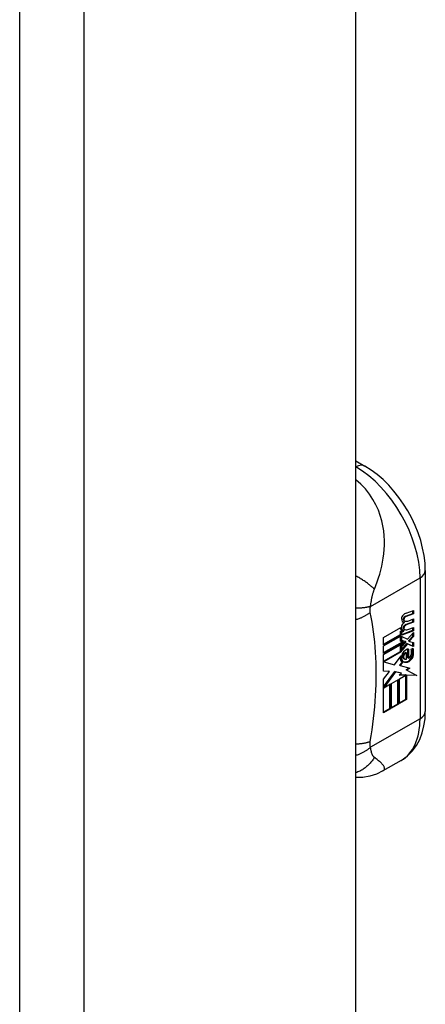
# Model space of a CAD drawing. Header units: inches. Extents: x 338.7 to 398.8, y 125.2 to 189.8.
# Tile 20 of 95: x 397.869 to 398.75, y 140.114 to 142.252. Entities that reach past the tile are written whole.
import ezdxf

# ---------------------------------------------------------------- set-up
doc = ezdxf.new("R2010")
doc.units = ezdxf.units.IN
doc.header["$MEASUREMENT"] = 0
doc.layers.add('Visible Edges(ANSI)', color=7, linetype='Continuous', lineweight=25)
doc.layers.add('Visible Tangent Edges(ANSI)', color=7, linetype='Continuous', lineweight=25)

msp = doc.modelspace()

# ---------------------------------------------------------------- linework, layer by layer
at = {"layer": 'Visible Edges(ANSI)'}
for p, q in [((398.5996, 125.6685), (398.5996, 155.5932)), ((398.5996, 141.2941), (398.6194, 141.2826)), ((398.7505, 141.0557), (398.7505, 140.7499)), ((398.7075, 140.9567), (398.7237, 140.9628)), ((398.7251, 140.9619), (398.7089, 140.9559)), ((398.709, 140.9635), (398.7251, 140.9691)), ((398.7237, 140.9628), (398.7237, 140.9686)), ((398.7251, 140.9619), (398.7237, 140.9628)), ((398.7251, 140.9691), (398.7251, 140.9619)), ((398.7052, 140.9433), (398.7038, 140.9441)), ((398.7056, 140.9461), (398.7042, 140.9469)), ((398.7075, 140.9384), (398.7237, 140.9444)), ((398.7251, 140.9436), (398.7089, 140.9376)), ((398.7145, 140.9469), (398.7251, 140.9508)), ((398.7237, 140.9444), (398.7237, 140.9503)), ((398.7251, 140.9436), (398.7237, 140.9444)), ((398.7251, 140.9508), (398.7251, 140.9436)), ((398.6599, 140.9105), (398.6974, 140.9321)), ((398.6599, 140.8959), (398.6966, 140.9171)), ((398.6981, 140.9163), (398.6599, 140.8943)), ((398.6599, 140.892), (398.6981, 140.914)), ((398.6966, 140.9238), (398.6995, 140.9252)), ((398.6966, 140.9171), (398.6966, 140.9238)), ((398.6981, 140.923), (398.6966, 140.9238)), ((398.6981, 140.9163), (398.6966, 140.9171)), ((398.6966, 140.9027), (398.6966, 140.9132)), ((398.701, 140.9243), (398.6981, 140.923)), ((398.6981, 140.923), (398.6981, 140.9163)), ((398.6981, 140.914), (398.6981, 140.9019)), ((398.7007, 140.9245), (398.6993, 140.9253)), ((398.6994, 140.9169), (398.7237, 140.926)), ((398.7251, 140.9252), (398.6994, 140.9156)), ((398.6994, 140.9218), (398.7039, 140.9239)), ((398.6994, 140.9156), (398.6994, 140.9218)), ((398.7039, 140.9255), (398.7025, 140.9263)), ((398.7039, 140.9239), (398.7039, 140.9255)), ((398.7056, 140.9277), (398.7042, 140.9286)), ((398.7119, 140.9064), (398.7251, 140.9214)), ((398.7145, 140.9284), (398.7251, 140.9324)), ((398.7145, 140.904), (398.7237, 140.9134)), ((398.7237, 140.926), (398.7237, 140.9318)), ((398.7251, 140.9252), (398.7237, 140.926)), ((398.7237, 140.9134), (398.7237, 140.9198)), ((398.7251, 140.9126), (398.7237, 140.9134)), ((398.7251, 140.9324), (398.7251, 140.9252)), ((398.7251, 140.9214), (398.7251, 140.9126)), ((398.6599, 140.8943), (398.6599, 140.9105)), ((398.6599, 140.8775), (398.701, 140.9011)), ((398.7029, 140.9006), (398.6599, 140.8758)), ((398.6599, 140.8736), (398.7064, 140.9003)), ((398.6599, 140.8758), (398.6599, 140.892)), ((398.6981, 140.9019), (398.6966, 140.9027)), ((398.6966, 140.8922), (398.7017, 140.8976)), ((398.6966, 140.88), (398.6966, 140.8922)), ((398.6981, 140.8914), (398.6966, 140.8922)), ((398.6981, 140.9019), (398.7029, 140.9006)), ((398.7064, 140.9003), (398.6981, 140.8914)), ((398.6981, 140.8914), (398.6981, 140.8792)), ((398.6994, 140.9125), (398.7119, 140.9064)), ((398.6994, 140.9036), (398.6994, 140.9125)), ((398.6994, 140.904), (398.7067, 140.9021)), ((398.7081, 140.9013), (398.6994, 140.9036)), ((398.6994, 140.8909), (398.7081, 140.9001)), ((398.6994, 140.8845), (398.7106, 140.8976)), ((398.712, 140.8968), (398.6994, 140.882)), ((398.7081, 140.9013), (398.7067, 140.9021)), ((398.7081, 140.9001), (398.7081, 140.9013)), ((398.712, 140.8968), (398.7106, 140.8976)), ((398.7106, 140.8976), (398.7237, 140.8918)), ((398.7251, 140.891), (398.712, 140.8968)), ((398.7145, 140.9027), (398.7145, 140.904)), ((398.7159, 140.9032), (398.7145, 140.904)), ((398.7159, 140.9019), (398.7145, 140.9027)), ((398.7251, 140.9126), (398.7159, 140.9032)), ((398.7159, 140.9032), (398.7159, 140.9019)), ((398.7159, 140.9019), (398.7251, 140.8998)), ((398.7237, 140.8918), (398.7237, 140.9001)), ((398.7251, 140.891), (398.7237, 140.8918)), ((398.7251, 140.8998), (398.7251, 140.891)), ((398.6599, 140.8588), (398.6966, 140.88)), ((398.6599, 140.8371), (398.6599, 140.8736)), ((398.6981, 140.8792), (398.6605, 140.8575)), ((398.6836, 140.8509), (398.6977, 140.8703)), ((398.6981, 140.8792), (398.6966, 140.88)), ((398.6994, 140.882), (398.6994, 140.8909)), ((398.7097, 140.8767), (398.7083, 140.8775)), ((398.7097, 140.8636), (398.7097, 140.8767)), ((398.7126, 140.8661), (398.7126, 140.885)), ((398.714, 140.8852), (398.714, 140.8653)), ((398.7196, 140.8849), (398.7239, 140.8873)), ((398.6605, 140.8575), (398.6599, 140.8579)), ((398.6605, 140.8575), (398.6836, 140.8509)), ((398.6947, 140.85), (398.7001, 140.857)), ((398.6961, 140.8492), (398.6947, 140.85)), ((398.7015, 140.8562), (398.6961, 140.8492)), ((398.6961, 140.8492), (398.7168, 140.8441)), ((398.7015, 140.8562), (398.7001, 140.857)), ((398.7051, 140.8636), (398.7037, 140.8644)), ((398.714, 140.8653), (398.7126, 140.8661)), ((398.6599, 140.8379), (398.6708, 140.8374)), ((398.6723, 140.8366), (398.6599, 140.8371)), ((398.6599, 140.8199), (398.6723, 140.8366)), ((398.6599, 140.8033), (398.6841, 140.8365)), ((398.6855, 140.8356), (398.6602, 140.801)), ((398.6723, 140.8366), (398.6708, 140.8374)), ((398.6855, 140.8356), (398.6841, 140.8365)), ((398.6841, 140.8365), (398.6974, 140.8334)), ((398.6988, 140.8326), (398.6855, 140.8356)), ((398.694, 140.8288), (398.6988, 140.8326)), ((398.7079, 140.8284), (398.694, 140.8288)), ((398.6943, 140.8206), (398.7079, 140.8284)), ((398.695, 140.8295), (398.7065, 140.8292)), ((398.6988, 140.8326), (398.6974, 140.8334)), ((398.7079, 140.8284), (398.7065, 140.8292)), ((398.708, 140.7763), (398.708, 140.8292)), ((398.7094, 140.8284), (398.708, 140.8292)), ((398.708, 140.8292), (398.7304, 140.8286)), ((398.7087, 140.8399), (398.715, 140.8445)), ((398.7102, 140.8391), (398.7087, 140.8399)), ((398.7094, 140.8284), (398.7094, 140.7755)), ((398.7319, 140.8278), (398.7094, 140.8284)), ((398.7168, 140.8441), (398.7102, 140.8391)), ((398.7102, 140.8391), (398.7319, 140.8278)), ((398.6599, 140.747), (398.6599, 140.8199)), ((398.6602, 140.801), (398.6751, 140.8095)), ((398.6737, 140.7565), (398.6737, 140.8087)), ((398.6751, 140.8095), (398.6751, 140.7557)), ((398.6771, 140.8106), (398.6922, 140.8194)), ((398.6771, 140.7569), (398.6771, 140.8106)), ((398.6908, 140.7664), (398.6908, 140.8185)), ((398.6922, 140.8194), (398.6922, 140.7656)), ((398.6943, 140.7668), (398.6943, 140.8206)), ((398.6602, 140.801), (398.6599, 140.8011)), ((398.6771, 140.7585), (398.6908, 140.7664)), ((398.6922, 140.7656), (398.6771, 140.7569)), ((398.6922, 140.7656), (398.6908, 140.7664)), ((398.6943, 140.7684), (398.708, 140.7763)), ((398.7094, 140.7755), (398.6943, 140.7668)), ((398.7094, 140.7755), (398.708, 140.7763)), ((398.6599, 140.7486), (398.6737, 140.7565)), ((398.6751, 140.7557), (398.6599, 140.747)), ((398.6751, 140.7557), (398.6737, 140.7565)), ((398.698, 140.6434), (398.6581, 140.6205))]:
    msp.add_line(p, q, dxfattribs=at)
at = {"layer": 'Visible Edges(ANSI)', "flags": 128}
for points in [[(398.7505, 141.0557), (398.7498, 141.0718), (398.7479, 141.0881), (398.7447, 141.1045), (398.7404, 141.121), (398.7349, 141.1374), (398.7285, 141.1537), (398.721, 141.1696), (398.7126, 141.1852), (398.7033, 141.2002), (398.6932, 141.2147), (398.6824, 141.2284), (398.6709, 141.2413), (398.6588, 141.2532), (398.6462, 141.2642), (398.633, 141.274), (398.6194, 141.2826)], [(398.698, 140.6434), (398.7108, 140.6523), (398.722, 140.6632), (398.7312, 140.6756), (398.7385, 140.6892), (398.7439, 140.7035), (398.7476, 140.7185), (398.7498, 140.734), (398.7505, 140.7499)], [(398.6581, 140.6205), (398.6442, 140.6137), (398.6296, 140.609), (398.6146, 140.6065), (398.5996, 140.6061)]]:
    msp.add_lwpolyline(points, dxfattribs=at)
at = {"layer": 'Visible Edges(ANSI)'}
for centre, major_axis, start_param, end_param in [((398.7037, 140.9545), (0.00349, 0.00607), 1.10591, 2.348655), ((398.7064, 140.9466), (0.0096, 0.0166), 0.591478, 1.10591), ((398.7065, 140.9495), (0.00409, 0.00711), 0.608795, 1.194468), ((398.7079, 140.9487), (-0.00409, -0.00711), 3.750388, 4.33606), ((398.7103, 140.9582), (-0.0082, -0.0142), 5.490247, 6.612005), ((398.7035, 140.9363), (0.00337, 0.00586), 1.080045, 2.345144), ((398.7089, 140.959), (-0.0082, -0.0142), 0.086325, 0.32882), ((398.7061, 140.9281), (0.0096, 0.0166), 0.846591, 1.080045), ((398.7053, 140.952), (0.002, 0.00347), 1.194468, 2.460773), ((398.7053, 140.9337), (0.002, 0.00347), 1.194614, 2.459504), ((398.7084, 140.9542), (-0.00419, -0.00728), 5.602365, 6.283185), ((398.7067, 140.9512), (-0.002, -0.00347), 4.33606, 5.602365), ((398.7067, 140.9329), (-0.002, -0.00347), 4.336206, 5.601097), ((398.7098, 140.9533), (-0.00419, -0.00728), 5.602365, 6.501309), ((398.7065, 140.9312), (0.00409, 0.00711), 0.608932, 1.194614), ((398.7079, 140.9304), (-0.00409, -0.00711), 3.750524, 4.336206), ((398.718, 140.9739), (-0.0155, -0.0269), 0.234705, 0.623342), ((398.7073, 140.9391), (-0.008, -0.0139), 5.599531, 6.283185), ((398.7087, 140.9383), (-0.008, -0.0139), 5.474827, 6.308913), ((398.71, 140.94), (-0.008, -0.0139), 5.486737, 6.497871), ((398.7086, 140.9409), (-0.008, -0.0139), 0.088333, 0.214686), ((398.7084, 140.9358), (-0.00419, -0.00728), 5.601097, 6.283185), ((398.7098, 140.935), (-0.00419, -0.00728), 5.601097, 6.50115), ((398.7183, 140.9556), (-0.0155, -0.0269), 0.217964, 0.608932), ((398.7129, 140.875), (-0.011, -0.0191), 5.27034, 6.249461), ((398.7061, 140.8731), (0.00506, 0.00878), 1.199629, 2.268394), ((398.7067, 140.8715), (-0.00364, -0.00633), 4.818058, 5.834093), ((398.7081, 140.8707), (-0.00364, -0.00633), 4.818058, 5.834093), ((398.7062, 140.8717), (0.00318, 0.00552), 0.285255, 1.676465), ((398.7086, 140.8681), (0.0094, 0.0163), 0.3673, 1.199629), ((398.7076, 140.8709), (0.00318, 0.00552), 0.285255, 1.676465), ((398.7142, 140.8703), (0.0066, 0.0114), 3.865099, 5.348557), ((398.7153, 140.871), (0.00319, 0.00555), 3.637533, 5.053908), ((398.7157, 140.8694), (-0.0066, -0.0114), 0.723506, 2.206964), ((398.7063, 140.8708), (0.0102, 0.0177), 5.053908, 5.889616), ((398.6951, 140.8625), (0.0202, 0.0351), 5.348557, 5.747216), ((398.6965, 140.8617), (-0.0202, -0.0351), 2.206964, 2.656801), ((398.7115, 140.8758), (-0.011, -0.0191), 5.44239, 6.249461), ((398.7129, 140.875), (-0.0099, -0.0173), 5.328451, 6.266738), ((398.7093, 140.8741), (-0.00559, -0.00971), 5.834093, 6.283185), ((398.7148, 140.8815), (-0.0132, -0.023), 0.05511, 0.723506), ((398.7162, 140.8807), (-0.0132, -0.023), 6.266738, 7.006692), ((398.7107, 140.8733), (-0.00559, -0.00971), 5.834093, 6.944434)]:
    msp.add_ellipse(centre, major_axis=major_axis, ratio=0.578093, start_param=start_param, end_param=end_param, dxfattribs=at)
at = {"layer": 'Visible Tangent Edges(ANSI)'}
for p, q in [((397.8691, 125.2328), (397.8691, 155.2532)), ((398.0091, 125.2328), (398.0091, 155.2532)), ((398.5996, 141.2808), (398.5998, 141.2807)), ((398.5998, 141.2807), (398.5996, 141.2806)), ((398.6314, 140.9777), (398.739, 141.0396)), ((398.739, 141.0396), (398.739, 140.7338)), ((398.7089, 140.9559), (398.7075, 140.9567)), ((398.7039, 140.9492), (398.7025, 140.95)), ((398.7056, 140.9535), (398.7041, 140.9543)), ((398.7056, 140.9352), (398.7041, 140.936)), ((398.7089, 140.9376), (398.7075, 140.9384)), ((398.7039, 140.9309), (398.7025, 140.9317)), ((398.7041, 140.8721), (398.7027, 140.873)), ((398.7249, 140.8732), (398.7234, 140.874)), ((398.7032, 140.8659), (398.7018, 140.8667)), ((398.7151, 140.8584), (398.7137, 140.8592)), ((398.739, 140.7338), (398.6314, 140.6719))]:
    msp.add_line(p, q, dxfattribs=at)
at = {"layer": 'Visible Tangent Edges(ANSI)', "flags": 128}
for points in [[(398.6399, 141.0152), (398.643, 141.0232), (398.646, 141.0314), (398.6487, 141.0397), (398.6513, 141.048), (398.6536, 141.0564), (398.6557, 141.065), (398.6576, 141.0738), (398.6592, 141.0828), (398.6604, 141.0919), (398.6613, 141.1014), (398.6618, 141.111), (398.6618, 141.121), (398.6613, 141.1312), (398.6602, 141.1417), (398.6584, 141.1526), (398.656, 141.1637), (398.6527, 141.1751), (398.6484, 141.1867), (398.6432, 141.1984), (398.6368, 141.2102), (398.6292, 141.2217), (398.6205, 141.2329), (398.6105, 141.2434), (398.5996, 141.253)], [(398.6399, 141.0152), (398.6388, 141.0163), (398.6376, 141.0174), (398.6364, 141.0186), (398.6351, 141.0198), (398.6338, 141.0209), (398.6324, 141.0221), (398.631, 141.0233), (398.6295, 141.0245), (398.6279, 141.0258), (398.6263, 141.027), (398.6247, 141.0282), (398.623, 141.0295), (398.6213, 141.0307), (398.6195, 141.0319), (398.6177, 141.0331), (398.6158, 141.0344), (398.6139, 141.0356), (398.6119, 141.0368), (398.6099, 141.038), (398.6079, 141.0392), (398.6059, 141.0404), (398.6038, 141.0416), (398.6017, 141.0427), (398.5996, 141.0439)], [(398.6314, 140.9777), (398.6316, 140.9794), (398.6319, 140.9811), (398.6321, 140.9829), (398.6324, 140.9846), (398.6326, 140.9864), (398.6329, 140.9881), (398.6332, 140.9899), (398.6335, 140.9916), (398.6339, 140.9934), (398.6342, 140.9951), (398.6346, 140.9968), (398.6349, 140.9986), (398.6353, 141.0002), (398.6357, 141.0017), (398.636, 141.0031), (398.6364, 141.0046), (398.6368, 141.006), (398.6372, 141.0073), (398.6376, 141.0087), (398.638, 141.01), (398.6385, 141.0113), (398.6389, 141.0126), (398.6394, 141.0139), (398.6399, 141.0152)], [(398.6314, 140.9777), (398.6304, 140.9774), (398.6293, 140.9772), (398.6282, 140.9769), (398.6271, 140.9766), (398.626, 140.9764), (398.6248, 140.9762), (398.6236, 140.9759), (398.6224, 140.9757), (398.6212, 140.9755), (398.6199, 140.9753), (398.6186, 140.9751), (398.6173, 140.975), (398.6159, 140.9748), (398.6145, 140.9746), (398.6131, 140.9745), (398.6117, 140.9744), (398.6103, 140.9742), (398.6088, 140.9741), (398.6073, 140.974), (398.6058, 140.974), (398.6043, 140.9739), (398.6027, 140.9738), (398.6012, 140.9738), (398.5996, 140.9738)], [(398.6309, 140.9649), (398.6309, 140.9654), (398.6308, 140.9658), (398.6308, 140.9663), (398.6307, 140.9668), (398.6307, 140.9672), (398.6306, 140.9677), (398.6306, 140.9682), (398.6306, 140.9687), (398.6306, 140.9692), (398.6306, 140.9697), (398.6306, 140.9703), (398.6306, 140.9708), (398.6306, 140.9713), (398.6306, 140.9718), (398.6307, 140.9724), (398.6307, 140.9729), (398.6308, 140.9735), (398.6308, 140.9741), (398.6309, 140.9747), (398.631, 140.9753), (398.6311, 140.9759), (398.6312, 140.9765), (398.6313, 140.9771), (398.6314, 140.9777)], [(398.6309, 140.9649), (398.6299, 140.9641), (398.6289, 140.9633), (398.6278, 140.9626), (398.6267, 140.9618), (398.6256, 140.961), (398.6244, 140.9603), (398.6232, 140.9595), (398.622, 140.9588), (398.6208, 140.958), (398.6195, 140.9573), (398.6183, 140.9566), (398.6169, 140.9559), (398.6156, 140.9552), (398.6143, 140.9545), (398.6129, 140.9539), (398.6115, 140.9532), (398.6101, 140.9526), (398.6086, 140.952), (398.6072, 140.9513), (398.6057, 140.9508), (398.6042, 140.9502), (398.6027, 140.9496), (398.6011, 140.9491), (398.5996, 140.9486)], [(398.6309, 140.6842), (398.6329, 140.6969), (398.6348, 140.7095), (398.6365, 140.7221), (398.6381, 140.7347), (398.6394, 140.7471), (398.6406, 140.7595), (398.6416, 140.7718), (398.6424, 140.784), (398.643, 140.7962), (398.6435, 140.8082), (398.6437, 140.8201), (398.6438, 140.832), (398.6437, 140.8437), (398.6435, 140.8553), (398.643, 140.8668), (398.6424, 140.8782), (398.6416, 140.8895), (398.6406, 140.9007), (398.6394, 140.9117), (398.6381, 140.9226), (398.6365, 140.9334), (398.6348, 140.944), (398.6329, 140.9545), (398.6309, 140.9649)], [(398.6309, 140.6842), (398.6299, 140.6838), (398.6289, 140.6835), (398.6278, 140.6831), (398.6267, 140.6828), (398.6256, 140.6824), (398.6244, 140.6821), (398.6232, 140.6818), (398.622, 140.6815), (398.6208, 140.6812), (398.6195, 140.6809), (398.6183, 140.6807), (398.6169, 140.6804), (398.6156, 140.6802), (398.6143, 140.68), (398.6129, 140.6798), (398.6115, 140.6796), (398.6101, 140.6794), (398.6086, 140.6793), (398.6072, 140.6791), (398.6057, 140.679), (398.6042, 140.6789), (398.6027, 140.6788), (398.6011, 140.6788), (398.5996, 140.6787)], [(398.6314, 140.6719), (398.6313, 140.6724), (398.6312, 140.6729), (398.6311, 140.6734), (398.631, 140.6739), (398.6309, 140.6744), (398.6308, 140.6749), (398.6308, 140.6754), (398.6307, 140.6759), (398.6307, 140.6764), (398.6306, 140.6769), (398.6306, 140.6774), (398.6306, 140.6779), (398.6306, 140.6784), (398.6306, 140.6789), (398.6306, 140.6794), (398.6306, 140.6799), (398.6306, 140.6805), (398.6306, 140.681), (398.6307, 140.6815), (398.6307, 140.682), (398.6308, 140.6826), (398.6308, 140.6831), (398.6309, 140.6836), (398.6309, 140.6842)], [(398.6314, 140.6719), (398.6304, 140.671), (398.6293, 140.6702), (398.6282, 140.6693), (398.6271, 140.6684), (398.626, 140.6676), (398.6248, 140.6667), (398.6236, 140.6659), (398.6224, 140.665), (398.6212, 140.6642), (398.6199, 140.6634), (398.6186, 140.6626), (398.6173, 140.6619), (398.6159, 140.6611), (398.6145, 140.6604), (398.6131, 140.6596), (398.6117, 140.6589), (398.6103, 140.6582), (398.6088, 140.6576), (398.6073, 140.6569), (398.6058, 140.6563), (398.6043, 140.6557), (398.6027, 140.6551), (398.6012, 140.6545), (398.5996, 140.654)], [(398.6399, 140.6498), (398.6394, 140.6502), (398.6389, 140.6506), (398.6385, 140.6511), (398.638, 140.6516), (398.6376, 140.6521), (398.6372, 140.6527), (398.6368, 140.6533), (398.6364, 140.6539), (398.636, 140.6546), (398.6357, 140.6554), (398.6353, 140.6562), (398.6349, 140.6571), (398.6346, 140.6581), (398.6342, 140.6592), (398.6339, 140.6602), (398.6335, 140.6614), (398.6332, 140.6626), (398.6329, 140.6638), (398.6326, 140.665), (398.6324, 140.6664), (398.6321, 140.6677), (398.6319, 140.6691), (398.6316, 140.6705), (398.6314, 140.6719)], [(398.6399, 140.6498), (398.6388, 140.648), (398.6376, 140.6462), (398.6364, 140.6444), (398.6351, 140.6427), (398.6338, 140.6409), (398.6324, 140.6393), (398.631, 140.6376), (398.6295, 140.636), (398.6279, 140.6344), (398.6263, 140.6328), (398.6247, 140.6313), (398.623, 140.6299), (398.6213, 140.6285), (398.6195, 140.6271), (398.6177, 140.6258), (398.6158, 140.6245), (398.6139, 140.6233), (398.6119, 140.6222), (398.6099, 140.6211), (398.6079, 140.6201), (398.6059, 140.6191), (398.6038, 140.6183), (398.6017, 140.6174), (398.5996, 140.6167)], [(398.6581, 140.6205), (398.6594, 140.6213), (398.6603, 140.6222), (398.661, 140.6232), (398.6615, 140.6243), (398.6618, 140.6253), (398.6618, 140.6265), (398.6617, 140.6276), (398.6613, 140.6288), (398.6609, 140.63), (398.6602, 140.6312), (398.6594, 140.6324), (398.6585, 140.6336), (398.6575, 140.6349), (398.6563, 140.6361), (398.6551, 140.6374), (398.6537, 140.6387), (398.6523, 140.64), (398.6508, 140.6413), (398.6491, 140.6426), (398.6474, 140.644), (398.6457, 140.6454), (398.6438, 140.6468), (398.6419, 140.6483), (398.6399, 140.6498)]]:
    msp.add_lwpolyline(points, dxfattribs=at)
at = {"layer": 'Visible Tangent Edges(ANSI)'}
for centre, major_axis, ratio, start_param, end_param in [((398.5998, 141.2485), (0.0196, 0.0341), 0.578093, 0, 0.783464), ((398.5998, 141.1198), (0.0982, -0.1706), 0.578093, 0.787332, 2.358128), ((398.7111, 141.0557), (0.0394, 0), 0.575862, 5.497787, 6.283185), ((398.7111, 140.7499), (0.0394, 0), 0.575862, 5.497787, 6.283185), ((398.5998, 140.814), (0.0982, -0.1706), 0.578093, 0, 0.787332)]:
    msp.add_ellipse(centre, major_axis=major_axis, ratio=ratio, start_param=start_param, end_param=end_param, dxfattribs=at)

doc.saveas('drawing.dxf')
